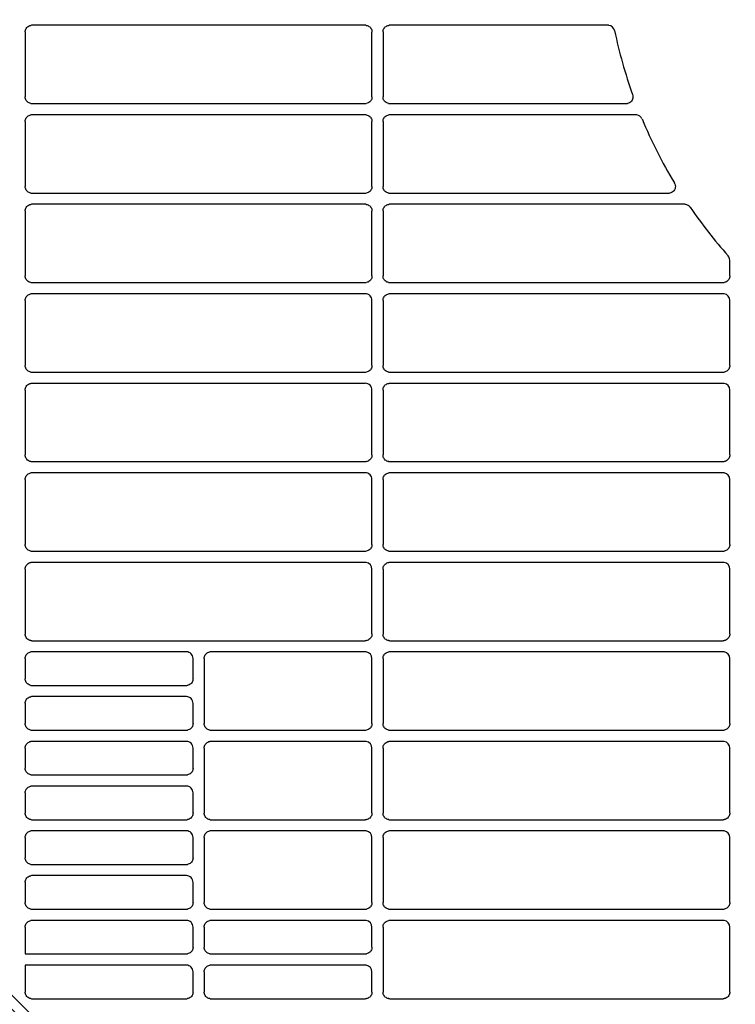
# Model space of a CAD drawing. Header units: millimetres. Extents: x -165365 to -33565, y 7406 to 103342.
# Tile 206 of 256: x -81717 to -81557, y 25140 to 25360. Entities that reach past the tile are written whole.
import ezdxf

# ---------------------------------------------------------------- set-up
doc = ezdxf.new("R2010")
doc.units = ezdxf.units.MM
doc.header["$MEASUREMENT"] = 0
doc.linetypes.add('ACAD_ISO03W100', pattern=[150, 60, -90])
doc.layers.add('DETAIL', color=5, linetype='Continuous')
doc.layers.add('ELEK CIENKIE', color=80, linetype='Continuous')

# ---------------------------------------------------------------- blocks, each defined once
blk = doc.blocks.new('A$C67C8A0BA')
at = {"layer": 'DETAIL', "color": 3, "linetype": 'Continuous'}
for p, q in [((82.04, 347.96), (82.04, 333.44)), ((158.07, 349.45), (83.54, 349.45)), ((159.57, 333.45), (159.57, 347.95)), ((162.04, 347.96), (162.04, 333.44)), ((212.33, 349.45), (163.54, 349.45)), ((83.53, 331.95), (158.07, 331.95)), ((163.53, 331.95), (216.43, 331.95)), ((82.04, 327.96), (82.04, 313.44)), ((158.07, 329.45), (83.54, 329.45)), ((159.57, 313.45), (159.57, 327.95)), ((162.04, 327.96), (162.04, 313.44)), ((218.55, 329.45), (163.54, 329.45)), ((83.53, 311.95), (158.07, 311.95)), ((163.53, 311.95), (225.92, 311.95)), ((158.07, 309.45), (83.54, 309.45)), ((229.45, 309.45), (163.54, 309.45)), ((230.7, 308.77), (230.69, 308.8)), ((82.04, 307.96), (82.04, 293.44)), ((159.57, 293.45), (159.57, 307.95)), ((162.04, 307.96), (162.04, 293.44)), ((239.56, 293.45), (239.56, 296.96)), ((83.53, 291.95), (158.07, 291.95)), ((163.53, 291.95), (238.07, 291.95)), ((158.07, 289.45), (83.54, 289.45)), ((238.07, 289.45), (163.54, 289.45)), ((82.04, 287.96), (82.04, 273.44)), ((159.57, 273.45), (159.57, 287.95)), ((162.04, 287.96), (162.04, 273.44)), ((239.56, 273.45), (239.56, 287.95)), ((83.53, 271.95), (158.07, 271.95)), ((163.53, 271.95), (238.07, 271.95)), ((158.07, 269.45), (83.54, 269.45)), ((238.07, 269.45), (163.54, 269.45)), ((82.04, 267.96), (82.04, 253.44)), ((159.57, 253.45), (159.57, 267.95)), ((162.04, 267.96), (162.04, 253.44)), ((239.56, 253.45), (239.56, 267.95)), ((83.53, 251.95), (158.07, 251.95)), ((163.53, 251.95), (238.07, 251.95)), ((158.07, 249.45), (83.54, 249.45)), ((238.07, 249.45), (163.54, 249.45)), ((82.04, 247.96), (82.04, 233.44)), ((159.57, 233.45), (159.57, 247.95)), ((162.04, 247.96), (162.04, 233.44)), ((239.56, 233.45), (239.56, 247.96)), ((83.53, 231.95), (158.07, 231.95)), ((163.53, 231.95), (238.07, 231.95)), ((158.07, 229.45), (83.54, 229.45)), ((238.07, 229.45), (163.54, 229.45)), ((82.04, 227.96), (82.04, 213.44)), ((159.57, 213.45), (159.57, 227.95)), ((162.04, 227.96), (162.04, 213.44)), ((239.56, 213.45), (239.56, 227.96)), ((83.53, 211.95), (158.07, 211.95)), ((163.53, 211.95), (238.07, 211.95)), ((118.07, 209.45), (83.54, 209.45)), ((158.07, 209.45), (123.54, 209.45)), ((238.07, 209.45), (163.54, 209.45)), ((82.04, 207.96), (82.04, 203.44)), ((119.57, 203.45), (119.57, 207.95)), ((122.04, 207.96), (122.04, 193.44)), ((159.57, 193.45), (159.57, 207.95)), ((162.04, 207.96), (162.04, 193.44)), ((239.56, 193.45), (239.56, 207.96)), ((83.53, 201.95), (118.07, 201.95)), ((118.07, 199.45), (83.54, 199.45)), ((82.04, 197.96), (82.04, 193.44)), ((119.57, 193.45), (119.57, 197.95)), ((83.53, 191.95), (118.07, 191.95)), ((123.53, 191.95), (158.07, 191.95)), ((163.53, 191.95), (238.07, 191.95)), ((118.07, 189.45), (83.54, 189.45)), ((158.07, 189.45), (123.54, 189.45)), ((238.07, 189.45), (163.54, 189.45)), ((82.04, 187.96), (82.04, 183.44)), ((119.57, 183.45), (119.57, 187.95)), ((122.04, 187.96), (122.04, 173.44)), ((159.57, 173.45), (159.57, 187.95)), ((162.04, 187.96), (162.04, 173.44)), ((239.56, 173.45), (239.56, 187.96)), ((83.53, 181.95), (118.07, 181.95)), ((118.07, 179.45), (83.54, 179.45)), ((82.04, 177.96), (82.04, 173.44)), ((119.57, 173.45), (119.57, 177.95)), ((83.53, 171.95), (118.07, 171.95)), ((123.53, 171.95), (158.08, 171.95)), ((163.53, 171.95), (238.07, 171.95)), ((118.07, 169.45), (83.54, 169.45)), ((158.07, 169.45), (123.54, 169.45)), ((238.07, 169.45), (163.54, 169.45)), ((82.04, 167.96), (82.04, 163.44)), ((119.57, 163.45), (119.57, 167.95)), ((122.04, 167.96), (122.04, 153.44)), ((159.57, 153.45), (159.57, 167.95)), ((162.04, 167.96), (162.04, 153.44)), ((239.56, 153.45), (239.56, 167.96)), ((83.53, 161.95), (118.08, 161.95)), ((118.07, 159.45), (83.54, 159.45)), ((82.04, 157.96), (82.04, 153.44)), ((119.57, 153.45), (119.57, 157.95)), ((83.53, 151.95), (118.08, 151.95)), ((123.53, 151.95), (158.08, 151.95)), ((163.53, 151.95), (238.07, 151.95)), ((82.04, 147.96), (82.04, 141.95)), ((118.07, 149.45), (83.54, 149.45)), ((119.57, 143.45), (119.57, 147.95)), ((122.04, 147.96), (122.04, 143.44)), ((158.07, 149.45), (123.54, 149.45)), ((159.57, 143.45), (159.57, 147.96)), ((162.04, 147.96), (162.04, 133.44)), ((238.07, 149.45), (163.54, 149.45)), ((239.56, 133.45), (239.56, 147.96)), ((82.04, 141.95), (118.08, 141.95)), ((123.53, 141.95), (158.08, 141.96)), ((118.07, 139.45), (82.04, 139.45)), ((82.04, 139.45), (82.04, 133.44)), ((158.07, 139.45), (123.54, 139.45)), ((119.57, 133.45), (119.57, 137.95)), ((122.04, 137.96), (122.04, 133.44)), ((159.57, 133.45), (159.57, 137.95)), ((83.53, 131.95), (118.08, 131.95)), ((123.53, 131.95), (158.08, 131.95)), ((163.53, 131.95), (238.07, 131.95))]:
    blk.add_line(p, q, dxfattribs=at)
for points in [[(82.04, 347.96), (82.06, 348.17), (82.1, 348.38), (82.17, 348.58), (82.27, 348.76), (82.4, 348.93), (82.55, 349.08), (82.72, 349.21), (82.9, 349.31), (83.1, 349.39), (83.3, 349.43)], [(158.3, 349.43), (158.51, 349.39), (158.71, 349.31), (158.89, 349.21), (159.06, 349.08), (159.21, 348.93), (159.33, 348.76), (159.43, 348.57), (159.51, 348.37), (159.55, 348.16), (159.57, 347.95)], [(162.04, 347.96), (162.06, 348.17), (162.1, 348.38), (162.17, 348.57), (162.27, 348.76), (162.4, 348.93), (162.55, 349.08), (162.71, 349.21), (162.9, 349.31), (163.1, 349.39), (163.3, 349.43)], [(83.3, 331.97), (83.09, 332.02), (82.9, 332.09), (82.71, 332.19), (82.55, 332.32), (82.4, 332.47), (82.27, 332.64), (82.17, 332.83), (82.1, 333.02), (82.06, 333.23), (82.04, 333.44)], [(159.57, 333.45), (159.55, 333.24), (159.51, 333.03), (159.43, 332.83), (159.33, 332.65), (159.21, 332.48), (159.06, 332.33), (158.89, 332.2), (158.71, 332.09), (158.51, 332.02), (158.31, 331.97)], [(163.3, 331.97), (163.09, 332.02), (162.9, 332.09), (162.71, 332.19), (162.55, 332.32), (162.4, 332.47), (162.27, 332.64), (162.17, 332.83), (162.1, 333.03), (162.06, 333.23), (162.04, 333.44)], [(217.83, 333.96), (217.9, 333.7), (217.92, 333.44), (217.9, 333.18), (217.83, 332.93), (217.72, 332.69), (217.57, 332.48), (217.38, 332.29), (217.16, 332.14), (216.92, 332.03), (216.67, 331.97)], [(82.04, 327.96), (82.06, 328.17), (82.1, 328.38), (82.17, 328.58), (82.27, 328.76), (82.4, 328.93), (82.55, 329.08), (82.72, 329.21), (82.9, 329.31), (83.1, 329.39), (83.3, 329.43)], [(158.3, 329.43), (158.51, 329.39), (158.71, 329.31), (158.89, 329.21), (159.06, 329.08), (159.21, 328.93), (159.33, 328.76), (159.43, 328.57), (159.51, 328.37), (159.55, 328.16), (159.57, 327.95)], [(162.04, 327.96), (162.06, 328.17), (162.1, 328.38), (162.17, 328.58), (162.27, 328.76), (162.4, 328.93), (162.55, 329.08), (162.71, 329.21), (162.9, 329.31), (163.1, 329.39), (163.3, 329.43)], [(83.3, 311.97), (83.09, 312.02), (82.9, 312.09), (82.71, 312.19), (82.55, 312.32), (82.4, 312.47), (82.27, 312.64), (82.17, 312.83), (82.1, 313.02), (82.06, 313.23), (82.04, 313.44)], [(159.57, 313.45), (159.55, 313.24), (159.51, 313.03), (159.43, 312.83), (159.33, 312.65), (159.21, 312.48), (159.06, 312.33), (158.89, 312.2), (158.71, 312.09), (158.51, 312.02), (158.31, 311.97)], [(163.3, 311.97), (163.09, 312.02), (162.9, 312.09), (162.71, 312.2), (162.54, 312.32), (162.4, 312.47), (162.27, 312.64), (162.17, 312.83), (162.1, 313.03), (162.06, 313.23), (162.04, 313.44)], [(227.3, 314.01), (227.38, 313.75), (227.41, 313.49), (227.39, 313.22), (227.33, 312.96), (227.22, 312.72), (227.07, 312.49), (226.88, 312.3), (226.66, 312.15), (226.42, 312.04), (226.16, 311.97)], [(82.04, 307.96), (82.06, 308.17), (82.1, 308.38), (82.17, 308.58), (82.27, 308.76), (82.4, 308.93), (82.55, 309.08), (82.72, 309.21), (82.9, 309.31), (83.1, 309.39), (83.3, 309.43)], [(158.3, 309.43), (158.51, 309.39), (158.71, 309.31), (158.89, 309.21), (159.06, 309.08), (159.21, 308.93), (159.33, 308.76), (159.43, 308.57), (159.51, 308.37), (159.55, 308.16), (159.57, 307.95)], [(162.04, 307.96), (162.06, 308.17), (162.1, 308.38), (162.17, 308.58), (162.27, 308.76), (162.4, 308.93), (162.55, 309.08), (162.71, 309.21), (162.9, 309.31), (163.1, 309.39), (163.3, 309.43)], [(83.3, 291.97), (83.09, 292.02), (82.9, 292.09), (82.71, 292.2), (82.55, 292.32), (82.4, 292.47), (82.27, 292.64), (82.17, 292.83), (82.1, 293.03), (82.06, 293.23), (82.04, 293.44)], [(159.57, 293.45), (159.55, 293.24), (159.51, 293.03), (159.43, 292.83), (159.33, 292.65), (159.21, 292.48), (159.06, 292.33), (158.89, 292.2), (158.71, 292.09), (158.51, 292.02), (158.31, 291.97)], [(163.3, 291.97), (163.09, 292.02), (162.9, 292.09), (162.71, 292.2), (162.54, 292.32), (162.4, 292.47), (162.27, 292.64), (162.17, 292.83), (162.1, 293.03), (162.06, 293.23), (162.04, 293.44)], [(239.56, 293.45), (239.55, 293.24), (239.51, 293.03), (239.43, 292.83), (239.33, 292.65), (239.21, 292.48), (239.06, 292.33), (238.89, 292.2), (238.71, 292.09), (238.51, 292.02), (238.31, 291.97)], [(82.04, 287.96), (82.06, 288.17), (82.1, 288.38), (82.17, 288.58), (82.27, 288.76), (82.4, 288.93), (82.55, 289.08), (82.72, 289.21), (82.9, 289.31), (83.1, 289.39), (83.3, 289.43)], [(162.04, 287.96), (162.06, 288.17), (162.1, 288.38), (162.17, 288.58), (162.27, 288.76), (162.4, 288.93), (162.55, 289.08), (162.71, 289.21), (162.9, 289.31), (163.1, 289.39), (163.3, 289.43)], [(83.3, 271.97), (83.09, 272.02), (82.9, 272.09), (82.71, 272.2), (82.55, 272.32), (82.4, 272.47), (82.27, 272.64), (82.17, 272.83), (82.1, 273.03), (82.06, 273.23), (82.04, 273.44)], [(159.57, 273.45), (159.55, 273.24), (159.51, 273.03), (159.43, 272.83), (159.33, 272.65), (159.21, 272.48), (159.06, 272.33), (158.89, 272.2), (158.71, 272.09), (158.51, 272.02), (158.31, 271.97)], [(163.3, 271.97), (163.09, 272.02), (162.9, 272.09), (162.71, 272.2), (162.54, 272.32), (162.4, 272.47), (162.27, 272.64), (162.17, 272.83), (162.1, 273.03), (162.06, 273.23), (162.04, 273.44)], [(239.56, 273.45), (239.55, 273.24), (239.51, 273.03), (239.43, 272.83), (239.33, 272.65), (239.21, 272.48), (239.06, 272.33), (238.89, 272.2), (238.71, 272.09), (238.51, 272.02), (238.31, 271.97)], [(82.04, 267.96), (82.06, 268.17), (82.1, 268.38), (82.17, 268.58), (82.27, 268.76), (82.4, 268.93), (82.55, 269.08), (82.72, 269.21), (82.9, 269.31), (83.1, 269.39), (83.3, 269.43)], [(162.04, 267.96), (162.06, 268.17), (162.1, 268.38), (162.17, 268.58), (162.27, 268.76), (162.4, 268.93), (162.55, 269.08), (162.72, 269.21), (162.9, 269.31), (163.1, 269.39), (163.3, 269.43)], [(83.3, 251.97), (83.09, 252.02), (82.9, 252.09), (82.71, 252.2), (82.55, 252.32), (82.4, 252.47), (82.27, 252.64), (82.17, 252.83), (82.1, 253.03), (82.06, 253.23), (82.04, 253.44)], [(159.57, 253.45), (159.55, 253.24), (159.51, 253.03), (159.43, 252.83), (159.33, 252.65), (159.21, 252.48), (159.06, 252.33), (158.89, 252.2), (158.71, 252.09), (158.51, 252.02), (158.31, 251.97)], [(163.3, 251.97), (163.09, 252.02), (162.9, 252.09), (162.71, 252.2), (162.54, 252.32), (162.4, 252.47), (162.27, 252.64), (162.17, 252.83), (162.1, 253.03), (162.06, 253.23), (162.04, 253.44)], [(239.56, 253.45), (239.55, 253.24), (239.51, 253.03), (239.43, 252.83), (239.33, 252.65), (239.21, 252.48), (239.06, 252.33), (238.89, 252.2), (238.71, 252.09), (238.51, 252.02), (238.31, 251.97)], [(82.04, 247.96), (82.06, 248.17), (82.1, 248.38), (82.17, 248.58), (82.27, 248.76), (82.4, 248.93), (82.55, 249.08), (82.72, 249.21), (82.9, 249.31), (83.1, 249.39), (83.3, 249.43)], [(162.04, 247.96), (162.06, 248.17), (162.1, 248.38), (162.17, 248.58), (162.27, 248.76), (162.4, 248.93), (162.55, 249.08), (162.72, 249.21), (162.9, 249.31), (163.1, 249.39), (163.3, 249.43)], [(83.3, 231.97), (83.09, 232.02), (82.9, 232.09), (82.71, 232.2), (82.55, 232.32), (82.4, 232.47), (82.27, 232.64), (82.17, 232.83), (82.1, 233.03), (82.06, 233.23), (82.04, 233.44)], [(159.57, 233.45), (159.55, 233.24), (159.51, 233.03), (159.43, 232.83), (159.33, 232.65), (159.21, 232.48), (159.06, 232.33), (158.89, 232.2), (158.71, 232.09), (158.51, 232.02), (158.31, 231.97)], [(163.3, 231.97), (163.09, 232.02), (162.9, 232.09), (162.71, 232.2), (162.54, 232.32), (162.4, 232.47), (162.27, 232.64), (162.17, 232.83), (162.1, 233.03), (162.06, 233.23), (162.04, 233.44)], [(239.56, 233.45), (239.55, 233.24), (239.51, 233.03), (239.43, 232.83), (239.33, 232.65), (239.21, 232.48), (239.06, 232.33), (238.89, 232.2), (238.71, 232.09), (238.51, 232.02), (238.31, 231.97)], [(82.04, 227.96), (82.06, 228.17), (82.1, 228.38), (82.17, 228.58), (82.27, 228.76), (82.4, 228.93), (82.55, 229.08), (82.72, 229.21), (82.9, 229.31), (83.1, 229.39), (83.3, 229.43)], [(162.04, 227.96), (162.06, 228.17), (162.1, 228.38), (162.17, 228.58), (162.27, 228.76), (162.4, 228.93), (162.55, 229.08), (162.72, 229.21), (162.9, 229.31), (163.1, 229.39), (163.3, 229.43)], [(83.3, 211.97), (83.09, 212.02), (82.9, 212.09), (82.71, 212.2), (82.54, 212.32), (82.4, 212.47), (82.27, 212.64), (82.17, 212.83), (82.1, 213.03), (82.06, 213.23), (82.04, 213.44)], [(159.57, 213.45), (159.55, 213.24), (159.51, 213.03), (159.43, 212.83), (159.33, 212.65), (159.21, 212.48), (159.06, 212.33), (158.89, 212.2), (158.71, 212.09), (158.51, 212.02), (158.31, 211.97)], [(163.3, 211.97), (163.09, 212.02), (162.9, 212.09), (162.71, 212.2), (162.54, 212.32), (162.4, 212.47), (162.27, 212.64), (162.17, 212.83), (162.1, 213.03), (162.06, 213.23), (162.04, 213.44)], [(239.56, 213.45), (239.55, 213.24), (239.51, 213.03), (239.43, 212.83), (239.33, 212.65), (239.21, 212.48), (239.06, 212.33), (238.89, 212.2), (238.71, 212.09), (238.51, 212.02), (238.31, 211.97)], [(82.04, 207.96), (82.06, 208.17), (82.1, 208.38), (82.17, 208.58), (82.27, 208.76), (82.4, 208.93), (82.55, 209.08), (82.72, 209.21), (82.9, 209.31), (83.1, 209.39), (83.3, 209.43)], [(122.04, 207.96), (122.06, 208.17), (122.1, 208.38), (122.17, 208.58), (122.27, 208.76), (122.4, 208.93), (122.55, 209.08), (122.72, 209.21), (122.9, 209.31), (123.1, 209.39), (123.3, 209.43)], [(162.04, 207.96), (162.06, 208.17), (162.1, 208.38), (162.17, 208.58), (162.27, 208.76), (162.4, 208.93), (162.55, 209.08), (162.72, 209.21), (162.9, 209.31), (163.1, 209.39), (163.3, 209.43)], [(83.3, 201.97), (83.09, 202.02), (82.9, 202.09), (82.71, 202.2), (82.54, 202.32), (82.4, 202.47), (82.27, 202.64), (82.17, 202.83), (82.1, 203.03), (82.06, 203.23), (82.04, 203.44)], [(119.57, 203.45), (119.55, 203.24), (119.51, 203.04), (119.43, 202.84), (119.34, 202.65), (119.21, 202.48), (119.06, 202.33), (118.89, 202.2), (118.71, 202.1), (118.51, 202.02), (118.31, 201.97)], [(82.04, 197.96), (82.06, 198.17), (82.1, 198.38), (82.17, 198.58), (82.27, 198.76), (82.4, 198.93), (82.55, 199.08), (82.72, 199.21), (82.9, 199.31), (83.1, 199.39), (83.3, 199.43)], [(83.3, 191.97), (83.09, 192.02), (82.9, 192.09), (82.71, 192.2), (82.54, 192.32), (82.4, 192.47), (82.27, 192.64), (82.17, 192.83), (82.1, 193.03), (82.06, 193.23), (82.04, 193.44)], [(119.57, 193.45), (119.55, 193.24), (119.51, 193.03), (119.43, 192.84), (119.34, 192.65), (119.21, 192.48), (119.06, 192.33), (118.89, 192.2), (118.71, 192.09), (118.51, 192.02), (118.31, 191.97)], [(123.3, 191.97), (123.09, 192.02), (122.9, 192.09), (122.71, 192.2), (122.54, 192.32), (122.4, 192.47), (122.27, 192.64), (122.17, 192.83), (122.1, 193.03), (122.06, 193.23), (122.04, 193.44)], [(159.57, 193.45), (159.55, 193.24), (159.51, 193.03), (159.43, 192.83), (159.33, 192.65), (159.21, 192.48), (159.06, 192.33), (158.89, 192.2), (158.71, 192.09), (158.51, 192.02), (158.31, 191.97)], [(163.3, 191.97), (163.09, 192.02), (162.9, 192.09), (162.71, 192.2), (162.54, 192.32), (162.4, 192.47), (162.27, 192.64), (162.17, 192.83), (162.1, 193.03), (162.06, 193.23), (162.04, 193.44)], [(239.56, 193.45), (239.55, 193.24), (239.51, 193.03), (239.43, 192.83), (239.33, 192.65), (239.21, 192.48), (239.06, 192.33), (238.89, 192.2), (238.71, 192.09), (238.51, 192.02), (238.31, 191.97)], [(82.04, 187.96), (82.06, 188.17), (82.1, 188.38), (82.17, 188.58), (82.27, 188.76), (82.4, 188.93), (82.55, 189.08), (82.72, 189.21), (82.9, 189.31), (83.1, 189.39), (83.3, 189.43)], [(122.04, 187.96), (122.06, 188.17), (122.1, 188.38), (122.17, 188.58), (122.27, 188.76), (122.4, 188.93), (122.55, 189.08), (122.72, 189.21), (122.9, 189.31), (123.1, 189.39), (123.3, 189.43)], [(162.04, 187.96), (162.06, 188.17), (162.1, 188.38), (162.17, 188.58), (162.27, 188.76), (162.4, 188.93), (162.55, 189.08), (162.72, 189.21), (162.9, 189.31), (163.1, 189.39), (163.3, 189.43)], [(83.3, 181.97), (83.09, 182.02), (82.9, 182.09), (82.71, 182.2), (82.54, 182.32), (82.4, 182.47), (82.27, 182.64), (82.17, 182.83), (82.1, 183.03), (82.06, 183.23), (82.04, 183.44)], [(119.57, 183.45), (119.55, 183.24), (119.51, 183.04), (119.43, 182.84), (119.34, 182.65), (119.21, 182.48), (119.06, 182.33), (118.9, 182.2), (118.71, 182.1), (118.51, 182.02), (118.31, 181.97)], [(82.04, 177.96), (82.06, 178.17), (82.1, 178.38), (82.17, 178.58), (82.27, 178.76), (82.4, 178.93), (82.55, 179.08), (82.72, 179.21), (82.9, 179.31), (83.1, 179.39), (83.3, 179.43)], [(83.3, 171.97), (83.09, 172.02), (82.9, 172.09), (82.71, 172.2), (82.54, 172.32), (82.4, 172.47), (82.27, 172.64), (82.17, 172.83), (82.1, 173.03), (82.06, 173.23), (82.04, 173.44)], [(119.57, 173.45), (119.55, 173.24), (119.51, 173.03), (119.43, 172.84), (119.34, 172.65), (119.21, 172.48), (119.06, 172.33), (118.9, 172.2), (118.71, 172.09), (118.51, 172.02), (118.31, 171.97)], [(123.3, 171.97), (123.09, 172.02), (122.9, 172.09), (122.71, 172.2), (122.54, 172.32), (122.4, 172.47), (122.27, 172.64), (122.17, 172.83), (122.1, 173.03), (122.06, 173.23), (122.04, 173.44)], [(159.57, 173.45), (159.55, 173.24), (159.51, 173.03), (159.43, 172.83), (159.33, 172.65), (159.21, 172.48), (159.06, 172.33), (158.89, 172.2), (158.71, 172.09), (158.51, 172.02), (158.31, 171.97)], [(163.3, 171.97), (163.09, 172.02), (162.9, 172.09), (162.71, 172.2), (162.54, 172.32), (162.4, 172.47), (162.27, 172.64), (162.17, 172.83), (162.1, 173.03), (162.06, 173.23), (162.04, 173.44)], [(239.56, 173.45), (239.55, 173.24), (239.51, 173.03), (239.43, 172.83), (239.33, 172.65), (239.21, 172.48), (239.06, 172.33), (238.89, 172.2), (238.71, 172.09), (238.51, 172.02), (238.31, 171.97)], [(82.04, 167.96), (82.06, 168.17), (82.1, 168.38), (82.17, 168.58), (82.27, 168.76), (82.4, 168.93), (82.55, 169.08), (82.72, 169.21), (82.9, 169.31), (83.1, 169.39), (83.3, 169.43)], [(122.04, 167.96), (122.06, 168.17), (122.1, 168.38), (122.17, 168.58), (122.27, 168.76), (122.4, 168.93), (122.55, 169.08), (122.72, 169.21), (122.9, 169.31), (123.1, 169.39), (123.3, 169.43)], [(162.04, 167.96), (162.06, 168.17), (162.1, 168.38), (162.17, 168.58), (162.27, 168.76), (162.4, 168.93), (162.55, 169.08), (162.72, 169.21), (162.9, 169.31), (163.1, 169.39), (163.3, 169.43)], [(83.3, 161.97), (83.09, 162.02), (82.9, 162.09), (82.71, 162.2), (82.54, 162.32), (82.4, 162.47), (82.27, 162.64), (82.17, 162.83), (82.1, 163.03), (82.06, 163.23), (82.04, 163.44)], [(119.57, 163.45), (119.55, 163.24), (119.51, 163.04), (119.43, 162.84), (119.34, 162.65), (119.21, 162.48), (119.06, 162.33), (118.9, 162.2), (118.71, 162.1), (118.51, 162.02), (118.31, 161.97)], [(82.04, 157.96), (82.06, 158.17), (82.1, 158.38), (82.17, 158.58), (82.27, 158.76), (82.4, 158.93), (82.55, 159.08), (82.72, 159.21), (82.9, 159.31), (83.1, 159.39), (83.3, 159.43)], [(83.3, 151.97), (83.09, 152.02), (82.9, 152.09), (82.71, 152.2), (82.54, 152.32), (82.4, 152.47), (82.27, 152.64), (82.17, 152.83), (82.1, 153.03), (82.06, 153.23), (82.04, 153.44)], [(119.57, 153.45), (119.55, 153.24), (119.51, 153.03), (119.43, 152.84), (119.34, 152.65), (119.21, 152.48), (119.06, 152.33), (118.9, 152.2), (118.71, 152.1), (118.51, 152.02), (118.31, 151.97)], [(123.3, 151.97), (123.09, 152.02), (122.9, 152.09), (122.71, 152.2), (122.54, 152.32), (122.4, 152.47), (122.27, 152.64), (122.17, 152.83), (122.1, 153.03), (122.06, 153.23), (122.04, 153.44)], [(159.57, 153.45), (159.55, 153.24), (159.51, 153.03), (159.43, 152.84), (159.33, 152.65), (159.21, 152.48), (159.06, 152.33), (158.9, 152.2), (158.71, 152.1), (158.51, 152.02), (158.31, 151.97)], [(163.3, 151.97), (163.09, 152.02), (162.9, 152.09), (162.71, 152.2), (162.54, 152.32), (162.4, 152.47), (162.27, 152.64), (162.17, 152.83), (162.1, 153.03), (162.06, 153.23), (162.04, 153.44)], [(239.56, 153.45), (239.55, 153.24), (239.51, 153.03), (239.43, 152.83), (239.33, 152.65), (239.21, 152.48), (239.06, 152.33), (238.89, 152.2), (238.71, 152.09), (238.51, 152.02), (238.31, 151.97)], [(82.04, 147.96), (82.06, 148.17), (82.1, 148.38), (82.17, 148.58), (82.27, 148.76), (82.4, 148.93), (82.55, 149.08), (82.72, 149.21), (82.9, 149.31), (83.1, 149.39), (83.3, 149.43)], [(122.04, 147.96), (122.06, 148.17), (122.1, 148.38), (122.17, 148.58), (122.27, 148.76), (122.4, 148.93), (122.55, 149.08), (122.72, 149.21), (122.9, 149.31), (123.1, 149.39), (123.3, 149.43)], [(162.04, 147.96), (162.06, 148.17), (162.1, 148.38), (162.17, 148.58), (162.27, 148.76), (162.4, 148.93), (162.55, 149.08), (162.72, 149.21), (162.9, 149.31), (163.1, 149.39), (163.3, 149.43)], [(119.57, 143.45), (119.55, 143.24), (119.51, 143.04), (119.43, 142.84), (119.34, 142.65), (119.21, 142.48), (119.06, 142.33), (118.9, 142.2), (118.71, 142.1), (118.51, 142.02), (118.31, 141.97)], [(123.3, 141.97), (123.09, 142.02), (122.9, 142.1), (122.71, 142.2), (122.54, 142.33), (122.4, 142.48), (122.27, 142.65), (122.17, 142.83), (122.1, 143.03), (122.06, 143.24), (122.04, 143.44)], [(159.57, 143.45), (159.55, 143.24), (159.51, 143.04), (159.43, 142.84), (159.33, 142.65), (159.21, 142.48), (159.06, 142.33), (158.9, 142.2), (158.71, 142.1), (158.51, 142.02), (158.31, 141.97)], [(122.04, 137.96), (122.06, 138.17), (122.1, 138.38), (122.17, 138.58), (122.27, 138.76), (122.4, 138.93), (122.55, 139.08), (122.72, 139.21), (122.9, 139.31), (123.1, 139.39), (123.3, 139.43)], [(83.3, 131.97), (83.09, 132.02), (82.9, 132.09), (82.71, 132.2), (82.54, 132.32), (82.4, 132.47), (82.27, 132.64), (82.17, 132.83), (82.1, 133.03), (82.06, 133.23), (82.04, 133.44)], [(119.57, 133.45), (119.55, 133.24), (119.51, 133.03), (119.43, 132.84), (119.34, 132.65), (119.21, 132.48), (119.06, 132.33), (118.9, 132.2), (118.71, 132.1), (118.51, 132.02), (118.31, 131.97)], [(123.3, 131.97), (123.09, 132.02), (122.9, 132.09), (122.71, 132.2), (122.54, 132.32), (122.4, 132.47), (122.27, 132.64), (122.17, 132.83), (122.1, 133.03), (122.06, 133.23), (122.04, 133.44)], [(159.57, 133.45), (159.55, 133.24), (159.51, 133.03), (159.43, 132.84), (159.33, 132.65), (159.21, 132.48), (159.06, 132.33), (158.9, 132.2), (158.71, 132.1), (158.51, 132.02), (158.31, 131.97)], [(163.3, 131.97), (163.09, 132.02), (162.9, 132.09), (162.71, 132.2), (162.54, 132.32), (162.4, 132.47), (162.27, 132.64), (162.17, 132.83), (162.1, 133.03), (162.06, 133.23), (162.04, 133.44)], [(239.56, 133.45), (239.55, 133.24), (239.51, 133.03), (239.43, 132.83), (239.33, 132.65), (239.21, 132.48), (239.06, 132.33), (238.89, 132.2), (238.71, 132.1), (238.51, 132.02), (238.31, 131.97)]]:
    blk.add_lwpolyline(points, dxfattribs=at)
for centre, radius, start, end in [((83.54, 347.94), 1.51, 90.0022, 98.9288), ((158.07, 347.95), 1.5, 81.0362, 89.9977), ((163.54, 347.94), 1.51, 90.0022, 98.9318), ((212.33, 347.95), 1.5, 81.3345, 89.9928), ((212.33, 347.95), 1.5, 11.7869, 81.2671), ((320.88, 370.74), 109.41, 191.8564, 199.6428), ((83.53, 333.46), 1.51, 261.0683, 269.9981), ((158.07, 333.45), 1.5, 270.002, 278.9657), ((163.53, 333.46), 1.51, 261.0655, 269.9981), ((216.43, 333.45), 1.5, 270.0059, 278.1888), ((216.43, 333.44), 1.49, 278.1933, 279.1136), ((83.54, 327.94), 1.51, 90.0022, 98.9285), ((158.07, 327.95), 1.5, 81.0364, 89.9977), ((163.54, 327.94), 1.51, 90.0022, 98.9315), ((218.55, 327.95), 1.5, 81.5955, 89.9931), ((218.55, 327.95), 1.5, 22.6477, 81.5458), ((320.88, 370.74), 109.41, 202.6924, 211.0965), ((225.88, 313.44), 1.53, 23.6984, 31.0908), ((225.89, 313.44), 1.52, 21.8676, 23.6969), ((83.53, 313.46), 1.51, 261.0681, 269.9981), ((158.07, 313.45), 1.5, 270.002, 278.9658), ((163.53, 313.46), 1.51, 261.0652, 269.9981), ((225.92, 313.46), 1.5, 270.0055, 279.2641), ((83.54, 307.94), 1.51, 90.0022, 98.9281), ((158.07, 307.95), 1.5, 81.0367, 89.9977), ((163.54, 307.94), 1.51, 90.0023, 98.9311), ((229.45, 307.95), 1.5, 80.758, 89.9904), ((229.45, 307.95), 1.5, 34.452, 80.7201), ((320.88, 370.74), 109.41, 214.4951, 221.6973), ((238.06, 296.96), 1.5, 0.0219, 41.7164), ((83.53, 293.46), 1.51, 261.0678, 269.9981), ((158.07, 293.45), 1.49, 270.0019, 278.9659), ((163.53, 293.46), 1.51, 261.065, 269.9981), ((238.07, 293.45), 1.5, 270.0019, 278.9606), ((83.54, 287.94), 1.51, 90.0023, 98.9277), ((158.07, 287.96), 1.5, 359.9239, 89.9976), ((163.54, 287.94), 1.51, 90.0023, 98.9307), ((238.07, 287.95), 1.5, 81.0425, 89.9976), ((238.07, 287.96), 1.5, 359.9327, 81.0373), ((83.53, 273.46), 1.51, 261.0676, 269.9982), ((158.07, 273.45), 1.49, 270.0019, 278.966), ((163.53, 273.46), 1.51, 261.0648, 269.9981), ((238.07, 273.45), 1.5, 270.0019, 278.9607), ((83.54, 267.94), 1.51, 90.0023, 98.9273), ((158.07, 267.96), 1.5, 359.9302, 89.9976), ((163.54, 267.94), 1.51, 90.0023, 98.9303), ((238.07, 267.95), 1.5, 81.0428, 89.9976), ((238.07, 267.96), 1.5, 359.939, 81.0417), ((83.53, 253.46), 1.51, 261.0673, 269.9982), ((158.07, 253.45), 1.49, 270.0019, 278.9661), ((163.53, 253.46), 1.51, 261.0646, 269.9982), ((238.07, 253.45), 1.5, 270.0019, 278.9608), ((83.54, 247.94), 1.51, 90.0023, 98.9269), ((158.07, 247.96), 1.5, 359.9366, 89.9976), ((163.54, 247.94), 1.51, 90.0024, 98.9299), ((238.07, 247.95), 1.5, 81.0432, 89.9976), ((238.07, 247.96), 1.5, 359.9453, 81.0461), ((83.53, 233.46), 1.51, 261.0672, 269.9982), ((158.07, 233.45), 1.49, 270.0018, 278.9662), ((163.53, 233.46), 1.51, 261.0644, 269.9982), ((238.07, 233.45), 1.5, 270.0019, 278.9609), ((83.54, 227.94), 1.51, 90.0023, 98.9265), ((158.07, 227.95), 1.5, 81.0379, 89.9975), ((158.07, 227.96), 1.5, 359.9429, 81.0235), ((163.54, 227.94), 1.51, 90.0024, 98.9295), ((238.07, 227.95), 1.5, 81.0436, 89.9975), ((238.07, 227.96), 1.5, 359.9516, 81.0506), ((83.53, 213.46), 1.51, 261.067, 269.9982), ((158.07, 213.45), 1.49, 270.0018, 278.9663), ((163.53, 213.46), 1.51, 261.0643, 269.9982), ((238.07, 213.45), 1.5, 270.0018, 278.9609), ((83.54, 207.94), 1.51, 90.0024, 98.926), ((118.07, 207.96), 1.5, 359.9449, 89.9975), ((123.54, 207.94), 1.51, 90.0024, 98.9266), ((158.07, 207.95), 1.5, 81.0383, 89.9975), ((158.07, 207.96), 1.5, 359.9492, 81.0279), ((163.54, 207.94), 1.51, 90.0024, 98.929), ((238.07, 207.95), 1.5, 81.0439, 89.9975), ((238.07, 207.96), 1.5, 359.9579, 81.055), ((83.53, 203.46), 1.51, 261.0679, 269.9993), ((118.07, 203.45), 1.49, 270.0029, 278.9701), ((83.54, 197.94), 1.51, 90.0013, 98.9248), ((118.07, 197.95), 1.5, 359.9481, 89.9964), ((83.53, 193.46), 1.51, 261.0668, 269.9983), ((118.07, 193.44), 1.49, 270.0018, 278.9682), ((123.53, 193.46), 1.51, 261.0665, 269.9982), ((158.07, 193.45), 1.49, 270.0018, 278.9663), ((163.53, 193.46), 1.51, 261.0642, 269.9982), ((238.07, 193.45), 1.5, 270.0018, 278.9609), ((83.54, 187.94), 1.52, 90.0024, 98.9256), ((118.07, 187.96), 1.5, 359.9512, 89.9975), ((123.54, 187.94), 1.51, 90.0024, 98.9261), ((158.07, 187.95), 1.5, 81.0387, 89.9975), ((158.07, 187.96), 1.5, 359.9555, 81.0324), ((163.54, 187.94), 1.51, 90.0024, 98.9285), ((238.07, 187.95), 1.5, 81.0443, 89.9975), ((238.07, 187.96), 1.5, 359.9643, 81.0595), ((83.53, 183.46), 1.51, 261.0677, 269.9994), ((118.07, 183.45), 1.49, 270.0029, 278.9701), ((83.54, 177.94), 1.52, 90.0013, 98.9243), ((118.07, 177.95), 1.5, 359.9544, 89.9964), ((83.53, 173.46), 1.51, 261.0667, 269.9983), ((118.07, 173.44), 1.49, 270.0018, 278.9682), ((123.53, 173.46), 1.51, 261.0663, 269.9983), ((158.08, 173.45), 1.49, 270.0018, 278.9663), ((163.53, 173.46), 1.51, 261.064, 269.9983), ((238.07, 173.45), 1.49, 270.0018, 278.961), ((83.54, 167.94), 1.52, 90.0024, 98.9251), ((118.07, 167.96), 1.5, 359.9575, 89.9974), ((123.54, 167.94), 1.51, 90.0025, 98.9256), ((158.07, 167.95), 1.5, 81.0391, 89.9974), ((158.07, 167.96), 1.5, 359.9618, 81.0368), ((163.54, 167.94), 1.51, 90.0025, 98.9281), ((238.07, 167.95), 1.5, 81.0448, 89.9974), ((238.07, 167.96), 1.5, 359.9706, 81.064), ((320.8, 370.7), 341.4, 216.5084, 266.2831), ((320.8, 370.7), 339.2, 216.5084, 266.7007), ((320.8, 370.7), 346.4, 216.5084, 230.2976), ((83.53, 163.46), 1.51, 261.0676, 269.9994), ((118.08, 163.45), 1.49, 270.0028, 278.9701), ((83.54, 157.94), 1.52, 90.0014, 98.9238), ((118.07, 157.95), 1.5, 359.9607, 89.9963), ((83.53, 153.46), 1.51, 261.0666, 269.9983), ((118.08, 153.44), 1.49, 270.0017, 278.9682), ((123.53, 153.46), 1.51, 261.0662, 269.9983), ((158.08, 153.45), 1.49, 270.0017, 278.9663), ((163.53, 153.46), 1.5, 261.064, 269.9983), ((238.07, 153.45), 1.49, 270.0018, 278.9609), ((83.54, 147.94), 1.52, 90.0025, 98.9246), ((118.07, 147.96), 1.5, 359.9638, 89.9974), ((123.54, 147.94), 1.51, 90.0025, 98.9251), ((158.07, 147.95), 1.5, 81.0395, 89.9974), ((158.07, 147.96), 1.5, 359.9681, 81.0413), ((163.54, 147.94), 1.51, 90.0025, 98.9275), ((238.07, 147.95), 1.5, 81.0452, 89.9974), ((238.07, 147.96), 1.5, 359.9769, 81.0685), ((118.08, 143.45), 1.49, 270.0028, 278.9701), ((123.53, 143.46), 1.51, 261.0662, 269.9994), ((158.08, 143.45), 1.49, 270.0028, 278.9672), ((118.07, 137.95), 1.5, 359.967, 89.9963), ((123.54, 137.94), 1.52, 90.0014, 98.9248), ((158.07, 137.95), 1.5, 81.0387, 89.9963), ((158.07, 137.95), 1.5, 359.9713, 81.0426), ((83.53, 133.46), 1.51, 261.0675, 269.9983), ((118.08, 133.44), 1.49, 270.0017, 278.9682), ((123.53, 133.46), 1.51, 261.0662, 269.9983), ((158.08, 133.45), 1.49, 270.0017, 278.9663), ((163.53, 133.46), 1.5, 261.0639, 269.9983), ((238.07, 133.45), 1.49, 270.0017, 278.9609)]:
    blk.add_arc(centre, radius, start, end, dxfattribs=at)

msp = doc.modelspace()

# ---------------------------------------------------------------- linework, layer by layer
at = {"layer": 'ELEK CIENKIE', "color": 80, "linetype": 'ACAD_ISO03W100', "ltscale": 3}
msp.add_circle((-80405, 26479.5), 4350, dxfattribs=at)

# ---------------------------------------------------------------- block references
msp.add_blockref('A$C67C8A0BA', (-81798.16697, 25009.39228))

doc.saveas('drawing.dxf')
